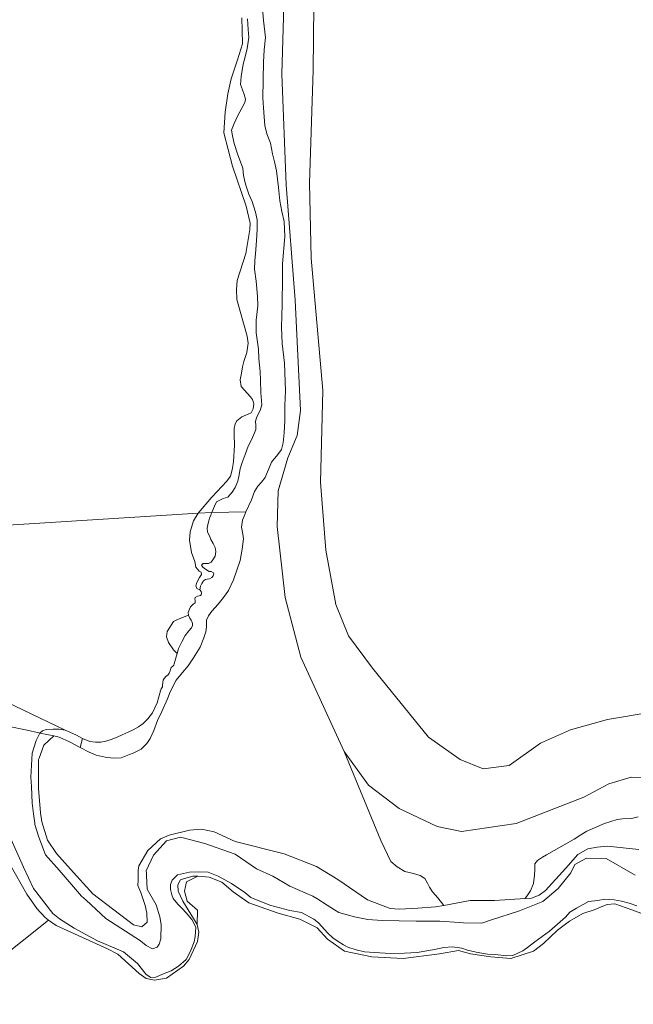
# Model space of a CAD drawing. Extents: x 197309 to 200393, y 360256 to 364259.
# Tile 21 of 39: x 198910 to 199117, y 362509 to 362841. Entities that reach past the tile are written whole.
import ezdxf

# ---------------------------------------------------------------- set-up
doc = ezdxf.new("R2010")
doc.units = 0
for name, color, linetype, lineweight in [('B-SB-GR-BOS_LOOF-GV', 252, 'Continuous', 13), ('B-SB-GR-BOUWLAND-GV', 252, 'Continuous', 13), ('B-SB-GR-GRAS-GV', 252, 'Continuous', 13), ('B-SB-GR-STRUIK-GV', 252, 'Continuous', 13), ('B-SB-GW-TALUD_KRUIN-G', 252, 'Continuous', 18), ('B-SB-OG-WATER-GV', 252, 'Continuous', 18), ('B-SB-OG-WATER_SLOOT-GV', 252, 'Continuous', 18)]:
    doc.layers.add(name, color=color, linetype=linetype, lineweight=lineweight)

msp = doc.modelspace()

# ---------------------------------------------------------------- linework, layer by layer
at = {"layer": 'B-SB-GR-BOS_LOOF-GV', "flags": 128}
for points in [[(199122.669, 362607.194), (199108.651, 362604.745), (199096.096, 362601.323), (199085.919, 362596.805), (199075.318, 362589.239), (199066.541, 362588.074), (199058.737, 362591.299), (199048.064, 362598.85), (199029.09, 362622.122), (199021.036, 362633.089), (199016.761, 362643.631), (199013.334, 362661.977), (199011.55, 362685.017), (199012.381, 362715.984), (199008.448, 362760.662), (199007.882, 362786.081), (199009.012, 362824.301), (199009.53, 362868.069)], [(199009.53, 362868.069), (199009.012, 362824.301), (199007.882, 362786.081), (199008.448, 362760.662), (199012.381, 362715.984), (199011.55, 362685.017), (199013.334, 362661.977), (199016.761, 362643.631), (199021.036, 362633.089), (199029.09, 362622.122), (199048.064, 362598.85), (199058.737, 362591.299), (199066.541, 362588.074), (199075.318, 362589.239), (199085.919, 362596.805), (199096.096, 362601.323), (199108.651, 362604.745), (199122.669, 362607.194)], [(198999.48, 362857.577), (198998.468, 362822.892), (198999.897, 362785.527), (199003.034, 362746.578), (199004.828, 362709.212), (199003.676, 362700.739), (199000.512, 362693.239), (198997.228, 362682.081), (198996.871, 362670.012), (198999.57, 362646.058), (199004.949, 362625.824), (199019.533, 362593.951), (199027.777, 362582.561), (199038.207, 362574.766), (199051.012, 362568.679), (199059.242, 362566.978), (199077.71, 362569.613), (199100.623, 362578.59), (199109.032, 362583.045), (199116.65, 362585.306), (199126.343, 362584.826)], [(199126.343, 362584.826), (199116.65, 362585.306), (199109.032, 362583.045), (199100.623, 362578.59), (199077.71, 362569.613), (199059.242, 362566.978), (199051.012, 362568.679), (199038.207, 362574.766), (199027.777, 362582.561), (199019.533, 362593.951), (199031.987, 362563.957), (199035.283, 362556.774), (199037.468, 362555.049), (199040.112, 362553.439), (199042.987, 362552.749), (199045.287, 362552.059), (199046.782, 362551.024), (199047.702, 362549.529), (199048.392, 362548.149), (199049.427, 362546.54), (199051.267, 362544.585), (199053.242, 362541.986), (199062.195, 362543.587), (199070.444, 362543.588), (199080.797, 362544.314), (199082.545, 362546.885), (199083.58, 362549.414), (199083.925, 362552.174), (199084.04, 362554.129), (199084.04, 362555.969), (199084.96, 362557.119), (199086.57, 362558.269), (199087.95, 362559.074), (199090.595, 362560.569), (199093.929, 362562.409), (199097.379, 362564.364), (199099.564, 362565.858), (199101.634, 362567.008), (199107.614, 362569.653), (199111.868, 362570.976), (199113.708, 362571.206), (199116.698, 362571.321), (199118.998, 362571.896)]]:
    msp.add_lwpolyline(points, dxfattribs=at)
at = {"layer": 'B-SB-GR-BOUWLAND-GV', "flags": 128}
msp.add_lwpolyline([(199120.824, 362538.953), (199116.851, 362540.455), (199111.084, 362542.453), (199108.53, 362542.304), (199107.638, 362541.913), (199104.046, 362540.481), (199100.23, 362539.232), (199095.752, 362536.662), (199091.715, 362533.651), (199086.944, 362529.117), (199083.612, 362526.512), (199075.965, 362524.023), (199069.187, 362524.607), (199062.279, 362525.573), (199058.181, 362526.69), (199051.801, 362525.616), (199039.546, 362523.983), (199028.936, 362524.536), (199019.719, 362526.506), (199013.936, 362530.548), (199010.455, 362534.354), (199004.553, 362537.373), (198997.253, 362539.358), (198987.257, 362542.855), (198981.988, 362546.518), (198978.128, 362549.809), (198973.897, 362551.564), (198970.063, 362551.8), (198966.236, 362549.887), (198965.565, 362546.753), (198966.46, 362543.396), (198969.93, 362540.374), (198969.834, 362535.552), (198970.39, 362532.93), (198969.94, 362529.791), (198967.108, 362523.735), (198965.217, 362521.423), (198959.444, 362517.412), (198955.464, 362516.659), (198952.573, 362517.278), (198950.274, 362518.974), (198943.035, 362525.448), (198939.49, 362527.26), (198925.875, 362533.527), (198922.106, 362535.218), (198919.617, 362537.009), (198883.865, 362508.544)], dxfattribs=at)
at = {"layer": 'B-SB-GR-GRAS-GV', "flags": 128}
for points in [[(198991.729, 362847.49), (198992.303, 362841.016), (198992.917, 362835.338), (198992.518, 362831.156), (198992.271, 362826.936), (198992.087, 362814.912), (198992.419, 362809.908), (198992.682, 362805.594), (198993.376, 362802.746), (198994.591, 362799.562), (198995.311, 362796.018), (198996.024, 362793.245), (198996.631, 362790.216), (198997.305, 362784.578), (198997.783, 362780.083), (198998.435, 362776.435), (198999.212, 362773.119), (198999.431, 362768.083), (198998.644, 362758.767), (198998.684, 362754.302), (198998.611, 362745.088), (198998.411, 362737.445), (198998.542, 362731.905), (198999.364, 362725.257), (198999.7, 362715.899), (198999.452, 362710.941), (198999.5, 362705.867), (198999.284, 362701.67), (198998.967, 362698.349), (198998.349, 362696.076), (198996.789, 362693.921), (198995.929, 362692.925), (198995.03, 362691.777), (198994.357, 362690.085), (198993.32, 362687.757), (198992.792, 362686.635), (198991.558, 362684.965), (198990.344, 362683.694), (198989.243, 362681.908), (198988.232, 362679.047), (198986.333, 362674.941), (198985.958, 362674.051), (198985.22, 362672.142), (198984.83, 362669.788), (198985.23, 362667.442), (198985.497, 362665.858), (198985.022, 362662.351), (198984.388, 362658.532), (198982.13, 362651.977), (198980.444, 362648.427), (198979.477, 362646.887), (198978.321, 362645.497), (198976.945, 362643.783), (198974.759, 362641.439), (198973.638, 362639.836), (198973.007, 362638.346), (198972.96, 362636.172), (198972.804, 362634.443), (198972.072, 362632.384), (198970.824, 362629.282), (198968.563, 362625.649), (198966.802, 362622.93), (198964.881, 362620.638), (198962.782, 362618.109), (198960.684, 362614.122), (198959.815, 362611.815), (198957.853, 362607.542), (198956.398, 362604.448), (198955.221, 362601.104), (198953.921, 362598.387), (198952.817, 362596.675), (198950.913, 362594.795), (198948.234, 362593.439), (198946.905, 362593.004), (198944.104, 362591.812), (198941.406, 362591.724), (198938.678, 362592.046), (198935.738, 362592.763), (198933.313, 362593.81), (198930.219, 362595.384), (198926.651, 362597.197), (198923.135, 362598.863), (198921.345, 362599.241), (198921.344, 362599.24), (198917.956, 362596.179), (198916.387, 362591.753), (198916.237, 362591.33), (198916.237, 362581.425), (198916.816, 362573.283), (198917.307, 362570.253), (198919.273, 362564.069), (198922.253, 362559.553), (198927.013, 362554.241), (198934.589, 362545.846), (198948.327, 362535.387), (198951.097, 362534.708), (198952.908, 362536.331), (198952.764, 362539.302), (198952.224, 362541.947), (198950.762, 362546.342), (198949.829, 362548.74), (198949.886, 362550.465), (198949.939, 362552.095), (198949.942, 362552.19), (198949.896, 362553.824), (198950.141, 362555.394), (198953.152, 362560.515), (198957.47, 362564.428), (198960.356, 362565.725), (198967.257, 362567.367), (198971.269, 362567.74), (198975.608, 362566.821), (198982.703, 362563.605), (198999.261, 362559.412), (199010.235, 362555.119), (199017.393, 362550.69), (199027.426, 362543.881), (199035.092, 362540.942), (199038.225, 362540.683), (199044.439, 362541.003), (199050.474, 362541.491), (199053.242, 362541.986), (199051.267, 362544.585), (199049.427, 362546.54), (199048.392, 362548.149), (199047.702, 362549.529), (199046.782, 362551.024), (199045.287, 362552.059), (199042.987, 362552.749), (199040.112, 362553.439), (199037.468, 362555.049), (199035.283, 362556.774), (199031.987, 362563.957), (199019.533, 362593.951), (199004.949, 362625.824), (198999.57, 362646.058), (198996.871, 362670.012), (198997.228, 362682.081), (199000.512, 362693.239), (199003.676, 362700.739), (199004.828, 362709.212), (199003.034, 362746.578), (198999.897, 362785.527), (198998.468, 362822.892), (198999.48, 362857.577)], [(199118.998, 362571.896), (199116.698, 362571.321), (199113.708, 362571.206), (199111.868, 362570.976), (199107.614, 362569.653), (199101.634, 362567.008), (199099.564, 362565.858), (199097.379, 362564.364), (199093.929, 362562.409), (199090.595, 362560.569), (199087.95, 362559.074), (199086.57, 362558.269), (199084.96, 362557.119), (199084.04, 362555.969), (199084.04, 362554.129), (199083.925, 362552.174), (199083.58, 362549.414), (199082.545, 362546.885), (199080.797, 362544.314), (199082.865, 362544.459), (199085.471, 362545.458), (199087.627, 362547.024), (199094.507, 362554.512), (199098.571, 362559.228), (199101.962, 362561.118), (199105.1, 362561.699), (199108.565, 362561.999), (199119.25, 362560.824)], [(198883.865, 362508.544), (198919.617, 362537.009), (198918.406, 362537.88), (198915.666, 362540.978), (198912.211, 362545.803), (198906.433, 362555.899)]]:
    msp.add_lwpolyline(points, dxfattribs=at)
msp.add_lwpolyline([(198969.834, 362535.552), (198969.93, 362540.374), (198966.46, 362543.396), (198965.565, 362546.753), (198966.236, 362549.887), (198970.063, 362551.8), (198968.399, 362551.903), (198965.594, 362551.113), (198964.193, 362550.591), (198963.312, 362548.923), (198963.457, 362546.751), (198965.018, 362543.442), (198968.639, 362537.559)], close=True, dxfattribs=at)
at = {"layer": 'B-SB-GR-STRUIK-GV', "flags": 128}
for points in [[(198986.837, 362841.637), (198987.053, 362838.004), (198987.329, 362835.25), (198986.799, 362831.563), (198986.1, 362828.813), (198985.364, 362826.235), (198984.737, 362822.166), (198984.516, 362819.375), (198985.197, 362817.576), (198985.784, 362816.044), (198986.067, 362814.915), (198986.16, 362814.322), (198985.908, 362813.329), (198985.079, 362811.669), (198983.443, 362808.751), (198982.306, 362806.193), (198981.495, 362803.96), (198981.812, 362802.009), (198982.319, 362799.522), (198983.529, 362795.962), (198985.307, 362791.118), (198985.508, 362788.709), (198986.147, 362785.782), (198987.3, 362782.317), (198988.4, 362779.924), (198988.91, 362778.411), (198989.59, 362776.287), (198990.078, 362773.724), (198990.179, 362770.282), (198989.937, 362766.766), (198989.676, 362763.498), (198989.318, 362759.848), (198989.25, 362757.019), (198989.75, 362752.907), (198990.266, 362747.897), (198990.331, 362744.627), (198989.815, 362739.717), (198989.799, 362735.492), (198990.6, 362730.002), (198990.645, 362726.657), (198991.183, 362722.373), (198991.267, 362719.505), (198991.385, 362715.165), (198991.676, 362711.188), (198991.095, 362709.221), (198990.054, 362707.046), (198989.609, 362705.614), (198989.661, 362704.218), (198989.713, 362702.822), (198989.25, 362701.639), (198988.17, 362699.311), (198987.054, 362697.155), (198986.106, 362694.387), (198985.102, 362691.714), (198984.387, 362689.538), (198983.975, 362686.958), (198983.644, 362685.335), (198982.699, 362683.216), (198981.642, 362681.615), (198980.164, 362679.957), (198978.671, 362679.523), (198976.354, 362678.404), (198975.703, 362676.854), (198974.844, 362674.809), (198986.333, 362674.941), (198988.232, 362679.047), (198989.243, 362681.908), (198990.344, 362683.694), (198991.558, 362684.965), (198992.792, 362686.635), (198993.32, 362687.757), (198994.357, 362690.085), (198995.03, 362691.777), (198995.929, 362692.925), (198996.789, 362693.921), (198998.349, 362696.076), (198998.967, 362698.349), (198999.284, 362701.67), (198999.5, 362705.867), (198999.452, 362710.941), (198999.7, 362715.899), (198999.364, 362725.257), (198998.542, 362731.905), (198998.411, 362737.445), (198998.611, 362745.088), (198998.684, 362754.302), (198998.644, 362758.767), (198999.431, 362768.083), (198999.212, 362773.119), (198998.435, 362776.435), (198997.783, 362780.083), (198997.305, 362784.578), (198996.631, 362790.216), (198996.024, 362793.245), (198995.311, 362796.018), (198994.591, 362799.562), (198993.376, 362802.746), (198992.682, 362805.594), (198992.419, 362809.908), (198992.087, 362814.912), (198992.271, 362826.936), (198992.518, 362831.156), (198992.917, 362835.338), (198992.303, 362841.016), (198991.729, 362847.49)], [(198984.905, 362841.919), (198985.05, 362837.638), (198985.226, 362833.212), (198983.484, 362827.698), (198981.319, 362821.334), (198980.221, 362816.205), (198979.281, 362810.077), (198978.868, 362803.062), (198981.77, 362791.851), (198986.418, 362778.347), (198987.764, 362772.597), (198987.675, 362770.361), (198986.245, 362762.304), (198983.313, 362753.19), (198983.141, 362750.085), (198983.257, 362746.769), (198986.734, 362734.317), (198987.095, 362731.966), (198986.585, 362728.878), (198985.672, 362725.824), (198985.198, 362723.959), (198984.788, 362721.804), (198984.425, 362719.569), (198984.674, 362717.315), (198987.895, 362713.826), (198988.504, 362712.987), (198989.013, 362711.489), (198988.781, 362709.768), (198988.1, 362708.435), (198984.893, 362707.127), (198983.31, 362705.749), (198982.711, 362704.738), (198982.303, 362703.13), (198982.391, 362701.054), (198982.459, 362697.545), (198982.18, 362691.866), (198981.703, 362689.18), (198981.083, 362687.01), (198979.854, 362685.405), (198974.844, 362679.969), (198970.173, 362674.515), (198974.844, 362674.809), (198975.703, 362676.854), (198976.354, 362678.404), (198978.671, 362679.523), (198980.164, 362679.957), (198981.642, 362681.615), (198982.699, 362683.216), (198983.644, 362685.335), (198983.975, 362686.958), (198984.387, 362689.538), (198985.102, 362691.714), (198986.106, 362694.387), (198987.054, 362697.155), (198988.17, 362699.311), (198989.25, 362701.639), (198989.713, 362702.822), (198989.661, 362704.218), (198989.609, 362705.614), (198990.054, 362707.046), (198991.095, 362709.221), (198991.676, 362711.188), (198991.385, 362715.165), (198991.267, 362719.505), (198991.183, 362722.373), (198990.645, 362726.657), (198990.6, 362730.002), (198989.799, 362735.492), (198989.815, 362739.717), (198990.331, 362744.627), (198990.266, 362747.897), (198989.75, 362752.907), (198989.25, 362757.019), (198989.318, 362759.848), (198989.676, 362763.498), (198989.937, 362766.766), (198990.179, 362770.282), (198990.078, 362773.724), (198989.59, 362776.287), (198988.91, 362778.411), (198988.4, 362779.924), (198987.3, 362782.317), (198986.147, 362785.782), (198985.508, 362788.709), (198985.307, 362791.118), (198983.529, 362795.962), (198982.319, 362799.522), (198981.812, 362802.009), (198981.495, 362803.96), (198982.306, 362806.193), (198983.443, 362808.751), (198985.079, 362811.669), (198985.908, 362813.329), (198986.16, 362814.322), (198986.067, 362814.915), (198985.784, 362816.044), (198985.197, 362817.576), (198984.516, 362819.375), (198984.737, 362822.166), (198985.364, 362826.235), (198986.1, 362828.813), (198986.799, 362831.563), (198987.329, 362835.25), (198987.053, 362838.004), (198986.837, 362841.637)]]:
    msp.add_lwpolyline(points, dxfattribs=at)
for points in [[(198970.777, 362648.589), (198971.152, 362648.033), (198971.302, 362647.459), (198971.205, 362646.931), (198970.974, 362646.749), (198970.488, 362646.652), (198969.902, 362646.524), (198969.163, 362646.01), (198969.091, 362645.438), (198969.211, 362644.965), (198969.143, 362644.189), (198968.456, 362643.736), (198967.995, 362643.374), (198967.633, 362642.894), (198967.201, 362642.136), (198966.836, 362640.919), (198966.946, 362640.116), (198967.324, 362639.061), (198967.772, 362638.357), (198968.035, 362637.939), (198968.288, 362637.192), (198968.238, 362636.559), (198967.91, 362635.776), (198967.017, 362634.73), (198965.788, 362633.16), (198964.652, 362631.087), (198963.555, 362628.801), (198963.08, 362627.077), (198962.531, 362625.205), (198962.078, 362623.642), (198961.933, 362623.217), (198961.59, 362622.88), (198961.089, 362622.362), (198960.787, 362621.682), (198960.655, 362621.236), (198960.392, 362620.491), (198959.921, 362619.799), (198959.365, 362619.423), (198958.677, 362618.676), (198958.371, 362618.052), (198958.212, 362617.428), (198958.073, 362616.228), (198958.067, 362615.842), (198957.718, 362615.119), (198957.438, 362614.526), (198956.277, 362610.466), (198954.703, 362607.029), (198953.139, 362605.009), (198951.584, 362603.393), (198949.954, 362602.276), (198948.211, 362601.298), (198946.451, 362600.546), (198944.453, 362599.652), (198942.767, 362598.825), (198940.765, 362597.987), (198938.95, 362597.452), (198937.279, 362597.194), (198935.453, 362597.123), (198933.589, 362597.338), (198931.06, 362598.423), (198930.219, 362595.384), (198933.313, 362593.81), (198935.738, 362592.763), (198938.678, 362592.046), (198941.406, 362591.724), (198944.104, 362591.812), (198946.905, 362593.004), (198948.234, 362593.439), (198950.913, 362594.795), (198952.817, 362596.675), (198953.921, 362598.387), (198955.221, 362601.104), (198956.398, 362604.448), (198957.853, 362607.542), (198959.815, 362611.815), (198960.684, 362614.122), (198962.782, 362618.109), (198964.881, 362620.638), (198966.802, 362622.93), (198968.563, 362625.649), (198970.824, 362629.282), (198972.072, 362632.384), (198972.804, 362634.443), (198972.96, 362636.172), (198973.007, 362638.346), (198973.638, 362639.836), (198974.759, 362641.439), (198976.945, 362643.783), (198978.321, 362645.497), (198979.477, 362646.887), (198980.444, 362648.427), (198982.13, 362651.977), (198984.388, 362658.532), (198985.022, 362662.351), (198985.497, 362665.858), (198985.23, 362667.442), (198984.83, 362669.788), (198985.22, 362672.142), (198985.958, 362674.051), (198986.333, 362674.941), (198974.844, 362674.809), (198974.606, 362674.337), (198974.432, 362673.913), (198974.001, 362672.863), (198973.758, 362671.982), (198973.559, 362671.126), (198973.188, 362669.518), (198973.379, 362668.082), (198974.096, 362666.604), (198974.494, 362665.583), (198975.255, 362664.321), (198975.976, 362662.899), (198976.112, 362661.629), (198976.045, 362660.83), (198975.921, 362660.049), (198975.183, 362658.742), (198974.582, 362657.973), (198973.726, 362657.508), (198972.663, 362657.538), (198971.839, 362657.489), (198971.343, 362656.988), (198971.726, 362656.318), (198972.664, 362655.582), (198973.876, 362654.831), (198974.6, 362654.776), (198975.336, 362654.405), (198975.477, 362654.018), (198975.28, 362653.312), (198974.748, 362652.746), (198974.014, 362652.398), (198973.215, 362652.232), (198972.603, 362652.073), (198972.003, 362651.672), (198971.432, 362650.803), (198970.934, 362649.859)], [(198970.173, 362674.515), (198968.549, 362671.984), (198967.426, 362668.226), (198967.217, 362665.415), (198967.934, 362661.274), (198969.091, 362658.2), (198969.44, 362656.258), (198970.465, 362654.986), (198971.196, 362654.548), (198971.252, 362653.776), (198970.575, 362652.768), (198969.737, 362651.128), (198969.436, 362649.941), (198969.709, 362649.029), (198970.777, 362648.589), (198970.934, 362649.859), (198971.432, 362650.803), (198972.003, 362651.672), (198972.603, 362652.073), (198973.215, 362652.232), (198974.014, 362652.398), (198974.748, 362652.746), (198975.28, 362653.312), (198975.477, 362654.018), (198975.336, 362654.405), (198974.6, 362654.776), (198973.876, 362654.831), (198972.664, 362655.582), (198971.726, 362656.318), (198971.343, 362656.988), (198971.839, 362657.489), (198972.663, 362657.538), (198973.726, 362657.508), (198974.582, 362657.973), (198975.183, 362658.742), (198975.921, 362660.049), (198976.045, 362660.83), (198976.112, 362661.629), (198975.976, 362662.899), (198975.255, 362664.321), (198974.494, 362665.583), (198974.096, 362666.604), (198973.379, 362668.082), (198973.188, 362669.518), (198973.559, 362671.126), (198973.758, 362671.982), (198974.001, 362672.863), (198974.432, 362673.913), (198974.606, 362674.337), (198974.844, 362674.809)], [(198966.946, 362640.116), (198963.223, 362638.582), (198961.874, 362637.914), (198959.742, 362634.496), (198959.478, 362632.794), (198960.143, 362630.771), (198961.798, 362628.329), (198963.08, 362627.077), (198963.555, 362628.801), (198964.652, 362631.087), (198965.788, 362633.16), (198967.017, 362634.73), (198967.91, 362635.776), (198968.238, 362636.559), (198968.288, 362637.192), (198968.035, 362637.939), (198967.772, 362638.357), (198967.324, 362639.061)]]:
    msp.add_lwpolyline(points, close=True, dxfattribs=at)
at = {"layer": 'B-SB-GW-TALUD_KRUIN-G', "flags": 128}
for points in [[(198986.333, 362674.941), (198988.232, 362679.047), (198989.243, 362681.908), (198990.344, 362683.694), (198991.558, 362684.965), (198992.792, 362686.635), (198993.32, 362687.757), (198994.357, 362690.085), (198995.03, 362691.777), (198995.929, 362692.925), (198996.789, 362693.921), (198998.349, 362696.076), (198998.967, 362698.349), (198999.284, 362701.67), (198999.5, 362705.867), (198999.452, 362710.941), (198999.7, 362715.899), (198999.364, 362725.257), (198998.542, 362731.905), (198998.411, 362737.445), (198998.611, 362745.088), (198998.684, 362754.302), (198998.644, 362758.767), (198999.431, 362768.083), (198999.212, 362773.119), (198998.435, 362776.435), (198997.783, 362780.083), (198997.305, 362784.578), (198996.631, 362790.216), (198996.024, 362793.245), (198995.311, 362796.018), (198994.591, 362799.562), (198993.376, 362802.746), (198992.682, 362805.594), (198992.419, 362809.908), (198992.087, 362814.912), (198992.271, 362826.936), (198992.518, 362831.156), (198992.917, 362835.338), (198992.303, 362841.016), (198991.729, 362847.49)], [(198930.219, 362595.384), (198933.313, 362593.81), (198935.738, 362592.763), (198938.678, 362592.046), (198941.406, 362591.724), (198944.104, 362591.812), (198946.905, 362593.004), (198948.234, 362593.439), (198950.913, 362594.795), (198952.817, 362596.675), (198953.921, 362598.387), (198955.221, 362601.104), (198956.398, 362604.448), (198957.853, 362607.542), (198959.815, 362611.815), (198960.684, 362614.122), (198962.782, 362618.109), (198964.881, 362620.638), (198966.802, 362622.93), (198968.563, 362625.649), (198970.824, 362629.282), (198972.072, 362632.384), (198972.804, 362634.443), (198972.96, 362636.172), (198973.007, 362638.346), (198973.638, 362639.836), (198974.759, 362641.439), (198976.945, 362643.783), (198978.321, 362645.497), (198979.477, 362646.887), (198980.444, 362648.427), (198982.13, 362651.977), (198984.388, 362658.532), (198985.022, 362662.351), (198985.497, 362665.858), (198985.23, 362667.442), (198984.83, 362669.788), (198985.22, 362672.142), (198985.958, 362674.051), (198986.333, 362674.941)]]:
    msp.add_lwpolyline(points, dxfattribs=at)
at = {"layer": 'B-SB-OG-WATER-GV', "flags": 128}
for points in [[(198803.941, 362664.044), (198970.173, 362674.515), (198974.844, 362679.969), (198979.854, 362685.405), (198981.083, 362687.01), (198981.703, 362689.18), (198982.18, 362691.866), (198982.459, 362697.545), (198982.391, 362701.054), (198982.303, 362703.13), (198982.711, 362704.738), (198983.31, 362705.749), (198984.893, 362707.127), (198988.1, 362708.435), (198988.781, 362709.768), (198989.013, 362711.489), (198988.504, 362712.987), (198987.895, 362713.826), (198984.674, 362717.315), (198984.425, 362719.569), (198984.788, 362721.804), (198985.198, 362723.959), (198985.672, 362725.824), (198986.585, 362728.878), (198987.095, 362731.966), (198986.734, 362734.317), (198983.257, 362746.769), (198983.141, 362750.085), (198983.313, 362753.19), (198986.245, 362762.304), (198987.675, 362770.361), (198987.764, 362772.597), (198986.418, 362778.347), (198981.77, 362791.851), (198978.868, 362803.062), (198979.281, 362810.077), (198980.221, 362816.205), (198981.319, 362821.334), (198983.484, 362827.698), (198985.226, 362833.212), (198985.05, 362837.638), (198984.905, 362841.919)], [(198902.315, 362612.072), (198925.207, 362601.164), (198926.753, 362600.569), (198929.056, 362599.467), (198931.06, 362598.423), (198933.589, 362597.338), (198935.453, 362597.123), (198937.279, 362597.194), (198938.95, 362597.452), (198940.765, 362597.987), (198942.767, 362598.825), (198944.453, 362599.652), (198946.451, 362600.546), (198948.211, 362601.298), (198949.954, 362602.276), (198951.584, 362603.393), (198953.139, 362605.009), (198954.703, 362607.029), (198956.277, 362610.466), (198957.438, 362614.526), (198957.718, 362615.119), (198958.067, 362615.842), (198958.073, 362616.228), (198958.212, 362617.428), (198958.371, 362618.052), (198958.677, 362618.676), (198959.365, 362619.423), (198959.921, 362619.799), (198960.392, 362620.491), (198960.655, 362621.236), (198960.787, 362621.682), (198961.089, 362622.362), (198961.59, 362622.88), (198961.933, 362623.217), (198962.078, 362623.642), (198962.531, 362625.205), (198963.08, 362627.077), (198961.798, 362628.329), (198960.143, 362630.771), (198959.478, 362632.794), (198959.742, 362634.496), (198961.874, 362637.914), (198963.223, 362638.582), (198966.946, 362640.116), (198966.836, 362640.919), (198967.201, 362642.136), (198967.633, 362642.894), (198967.995, 362643.374), (198968.456, 362643.736), (198969.143, 362644.189), (198969.211, 362644.965), (198969.091, 362645.438), (198969.163, 362646.01), (198969.902, 362646.524), (198970.488, 362646.652), (198970.974, 362646.749), (198971.205, 362646.931), (198971.302, 362647.459), (198971.152, 362648.033), (198970.777, 362648.589), (198969.709, 362649.029), (198969.436, 362649.941), (198969.737, 362651.128), (198970.575, 362652.768), (198971.252, 362653.776), (198971.196, 362654.548), (198970.465, 362654.986), (198969.44, 362656.258), (198969.091, 362658.2), (198967.934, 362661.274), (198967.217, 362665.415), (198967.426, 362668.226), (198968.549, 362671.984), (198970.173, 362674.515), (198803.941, 362664.044)]]:
    msp.add_lwpolyline(points, dxfattribs=at)
msp.add_lwpolyline([(198925.207, 362601.164), (198902.315, 362612.072), (198903.669, 362611.082), (198904.455, 362610.255), (198905.407, 362608.63), (198905.736, 362607.236), (198905.902, 362605.202), (198905.846, 362603.094), (198905.731, 362602.531), (198912.334, 362601.14), (198916.328, 362600.298), (198916.662, 362600.228), (198916.712, 362600.334), (198917.586, 362600.942), (198918.751, 362601.458), (198921.141, 362601.57), (198923.175, 362601.515)], close=True, dxfattribs=at)
at = {"layer": 'B-SB-OG-WATER_SLOOT-GV', "flags": 128}
for points in [[(198952.569, 362528.398), (198950.66, 362530.001), (198938.965, 362537.491), (198932.316, 362543.717), (198930.736, 362545.093), (198923.138, 362553.857), (198918.519, 362559.044), (198916.245, 362565.013), (198914.966, 362569.276), (198914.9, 362569.795), (198914.508, 362572.876), (198914.043, 362576.524), (198913.768, 362582.192), (198913.616, 362585.335), (198914.043, 362593.436), (198915.424, 362597.726), (198916.662, 362600.228), (198916.328, 362600.298), (198912.334, 362601.14), (198905.731, 362602.531)], [(199119.25, 362560.824), (199108.565, 362561.999), (199105.1, 362561.699), (199101.962, 362561.118), (199098.571, 362559.228), (199094.507, 362554.512), (199087.627, 362547.024), (199085.471, 362545.458), (199082.865, 362544.459), (199080.797, 362544.314), (199070.444, 362543.588), (199062.195, 362543.587), (199053.242, 362541.986), (199050.474, 362541.491), (199044.439, 362541.003), (199038.225, 362540.683), (199035.092, 362540.942), (199027.426, 362543.881), (199017.393, 362550.69), (199010.235, 362555.119), (198999.261, 362559.412), (198982.703, 362563.605), (198975.608, 362566.821), (198971.269, 362567.74), (198967.257, 362567.367), (198960.356, 362565.725), (198957.47, 362564.428), (198953.152, 362560.515), (198950.141, 362555.394), (198949.896, 362553.824), (198949.942, 362552.19), (198949.939, 362552.095), (198949.886, 362550.465), (198949.829, 362548.74), (198950.762, 362546.342), (198952.224, 362541.947), (198952.764, 362539.302), (198952.908, 362536.331), (198951.097, 362534.708), (198948.327, 362535.387), (198934.589, 362545.846), (198927.013, 362554.241), (198922.253, 362559.553), (198919.273, 362564.069), (198917.307, 362570.253), (198916.816, 362573.283), (198916.237, 362581.425), (198916.237, 362591.33), (198916.387, 362591.753), (198917.956, 362596.179), (198921.344, 362599.24), (198921.345, 362599.241), (198916.662, 362600.228), (198915.424, 362597.726), (198914.043, 362593.436), (198913.616, 362585.335), (198913.768, 362582.192), (198914.043, 362576.524), (198914.508, 362572.876), (198914.9, 362569.795), (198914.966, 362569.276), (198916.245, 362565.013), (198918.519, 362559.044), (198923.138, 362553.857), (198930.736, 362545.093), (198932.316, 362543.717), (198938.965, 362537.491), (198950.66, 362530.001), (198952.569, 362528.398), (198954.782, 362527.287), (198956.361, 362527.847), (198957.028, 362528.877), (198957.521, 362530.689), (198957.689, 362535.533), (198957.196, 362538.132), (198955.948, 362542.116), (198952.97, 362547.419), (198952.72, 362552.088), (198952.677, 362552.901), (198952.636, 362553.674), (198955.094, 362558.93), (198959.502, 362563.762), (198964.249, 362565.034), (198972.387, 362562.914), (198982.73, 362559.269), (198989.851, 362554.352), (198995.446, 362551.809), (199001.125, 362548.418), (199009.009, 362545.112), (199010.324, 362544.266), (199013.756, 362542.06), (199016.24, 362540.528), (199017.741, 362539.602), (199023.081, 362538.076), (199027.574, 362537.228), (199032.406, 362536.889), (199043.85, 362536.635), (199051.904, 362536.635), (199058.55, 362536.14), (199059.872, 362536.041), (199066.061, 362535.957), (199069.044, 362536.925), (199078.861, 362540.111), (199086.745, 362543.247), (199091.916, 362547.655), (199096.155, 362552.996), (199097.511, 362555.793), (199101.495, 362557.913), (199108.108, 362557.828), (199117.941, 362552.233)], [(199118.482, 362541.774), (199115.965, 362542.716), (199113.336, 362543.391), (199110.9, 362543.803), (199107.704, 362544.05), (199105.356, 362543.657), (199102.127, 362543.334), (199100.432, 362542.263), (199098.161, 362541.046), (199095.891, 362539.667), (199094.432, 362538.044), (199088.973, 362533.282), (199083.984, 362529.626), (199081.566, 362527.762), (199079.979, 362526.595), (199076.569, 362525.092), (199074.442, 362524.903), (199070.712, 362525.331), (199068.012, 362525.434), (199064.167, 362526.163), (199061.272, 362526.871), (199059.328, 362527.482), (199056.13, 362527.957), (199053.204, 362527.791), (199050.093, 362527.053), (199044.208, 362526), (199039.952, 362525.773), (199035.162, 362525.764), (199026.376, 362526.253), (199023.648, 362526.951), (199020.736, 362527.899), (199019.324, 362528.595), (199017.145, 362529.961), (199015.731, 362530.961), (199014.083, 362532.563), (199010.899, 362536.112), (199009.292, 362537.374), (199005.129, 362539.616), (199001.208, 362540.267), (198994.461, 362542.059), (198987.95, 362544.587), (198985.959, 362546.313), (198981.448, 362549.39), (198976.934, 362551.861), (198973.547, 362553.183), (198970.231, 362553.367), (198967.214, 362553.169), (198963.178, 362552.336), (198961.362, 362550.533), (198960.867, 362549.059), (198960.86, 362547.391), (198961.306, 362545.566), (198961.753, 362544.348), (198963.253, 362542.362), (198964.755, 362540.906), (198966.144, 362539.414), (198967.99, 362537.153), (198969.38, 362534.62), (198969.177, 362531.419), (198968.838, 362529.634), (198967.571, 362526.468), (198966.088, 362523.637), (198963.522, 362521.42), (198961.006, 362519.816), (198958.088, 362518.756), (198955.906, 362517.751), (198954.18, 362517.613), (198952.581, 362518.569), (198949.673, 362522.324), (198944.914, 362526.302), (198936.097, 362530.015), (198928.206, 362534.325), (198923.247, 362537.431), (198921.006, 362539.219), (198914.54, 362547.675), (198911.058, 362554.852), (198906.439, 362565.226)], [(198906.439, 362565.226), (198911.058, 362554.852), (198914.54, 362547.675), (198921.006, 362539.219), (198923.247, 362537.431), (198928.206, 362534.325), (198936.097, 362530.015), (198944.914, 362526.302), (198949.673, 362522.324), (198952.581, 362518.569), (198954.18, 362517.613), (198955.906, 362517.751), (198958.088, 362518.756), (198961.006, 362519.816), (198963.522, 362521.42), (198966.088, 362523.637), (198967.571, 362526.468), (198968.838, 362529.634), (198969.177, 362531.419), (198969.38, 362534.62), (198967.99, 362537.153), (198966.144, 362539.414), (198964.755, 362540.906), (198963.253, 362542.362), (198961.753, 362544.348), (198961.306, 362545.566), (198960.86, 362547.391), (198960.867, 362549.059), (198961.362, 362550.533), (198963.178, 362552.336), (198967.214, 362553.169), (198970.231, 362553.367), (198973.547, 362553.183), (198976.934, 362551.861), (198981.448, 362549.39), (198985.959, 362546.313), (198987.95, 362544.587), (198994.461, 362542.059), (199001.208, 362540.267), (199005.129, 362539.616), (199009.292, 362537.374), (199010.899, 362536.112), (199014.083, 362532.563), (199015.731, 362530.961), (199017.145, 362529.961), (199019.324, 362528.595), (199020.736, 362527.899), (199023.648, 362526.951), (199026.376, 362526.253), (199035.162, 362525.764), (199039.952, 362525.773), (199044.208, 362526), (199050.093, 362527.053), (199053.204, 362527.791), (199056.13, 362527.957), (199059.328, 362527.482), (199061.272, 362526.871), (199064.167, 362526.163), (199068.012, 362525.434), (199070.712, 362525.331), (199074.442, 362524.903), (199076.569, 362525.092), (199079.979, 362526.595), (199081.566, 362527.762), (199083.984, 362529.626), (199088.973, 362533.282), (199094.432, 362538.044), (199095.891, 362539.667), (199098.161, 362541.046), (199100.432, 362542.263), (199102.127, 362543.334), (199105.356, 362543.657), (199107.704, 362544.05), (199110.9, 362543.803), (199113.336, 362543.391), (199115.965, 362542.716), (199118.482, 362541.774)], [(199117.941, 362552.233), (199108.108, 362557.828), (199101.495, 362557.913), (199097.511, 362555.793), (199096.155, 362552.996), (199091.916, 362547.655), (199086.745, 362543.247), (199078.861, 362540.111), (199069.044, 362536.925), (199066.061, 362535.957), (199059.872, 362536.041), (199058.55, 362536.14), (199051.904, 362536.635), (199043.85, 362536.635), (199032.406, 362536.889), (199027.574, 362537.228), (199023.081, 362538.076), (199017.741, 362539.602), (199016.24, 362540.528), (199013.756, 362542.06), (199010.324, 362544.266), (199009.009, 362545.112), (199001.125, 362548.418), (198995.446, 362551.809), (198989.851, 362554.352), (198982.73, 362559.269), (198972.387, 362562.914), (198964.249, 362565.034), (198959.502, 362563.762), (198955.094, 362558.93), (198952.636, 362553.674), (198952.677, 362552.901), (198952.72, 362552.088), (198952.97, 362547.419), (198955.948, 362542.116), (198957.196, 362538.132), (198957.689, 362535.533), (198957.521, 362530.689), (198957.028, 362528.877), (198956.361, 362527.847), (198954.782, 362527.287), (198952.569, 362528.398)], [(198906.433, 362555.899), (198912.211, 362545.803), (198915.666, 362540.978), (198918.406, 362537.88), (198919.617, 362537.009), (198922.106, 362535.218), (198925.875, 362533.527), (198939.49, 362527.26), (198943.035, 362525.448), (198950.274, 362518.974), (198952.573, 362517.278), (198955.464, 362516.659), (198959.444, 362517.412), (198965.217, 362521.423), (198967.108, 362523.735), (198969.94, 362529.791), (198970.39, 362532.93), (198969.834, 362535.552), (198968.639, 362537.559), (198965.018, 362543.442), (198963.457, 362546.751), (198963.312, 362548.923), (198964.193, 362550.591), (198965.594, 362551.113), (198968.399, 362551.903), (198970.063, 362551.8), (198973.897, 362551.564), (198978.128, 362549.809), (198981.988, 362546.518), (198987.257, 362542.855), (198997.253, 362539.358), (199004.553, 362537.373), (199010.455, 362534.354), (199013.936, 362530.548), (199019.719, 362526.506), (199028.936, 362524.536), (199039.546, 362523.983), (199051.801, 362525.616), (199058.181, 362526.69), (199062.279, 362525.573), (199069.187, 362524.607), (199075.965, 362524.023), (199083.612, 362526.512), (199086.944, 362529.117), (199091.715, 362533.651), (199095.752, 362536.662), (199100.23, 362539.232), (199104.046, 362540.481), (199107.638, 362541.913), (199108.53, 362542.304), (199111.084, 362542.453), (199116.851, 362540.455), (199120.824, 362538.953)]]:
    msp.add_lwpolyline(points, dxfattribs=at)
msp.add_lwpolyline([(198916.712, 362600.334), (198916.662, 362600.228), (198921.345, 362599.241), (198923.135, 362598.863), (198926.651, 362597.197), (198930.219, 362595.384), (198931.06, 362598.423), (198929.056, 362599.467), (198926.753, 362600.569), (198925.207, 362601.164), (198923.175, 362601.515), (198921.141, 362601.57), (198918.751, 362601.458), (198917.586, 362600.942)], close=True, dxfattribs=at)

doc.saveas('drawing.dxf')
